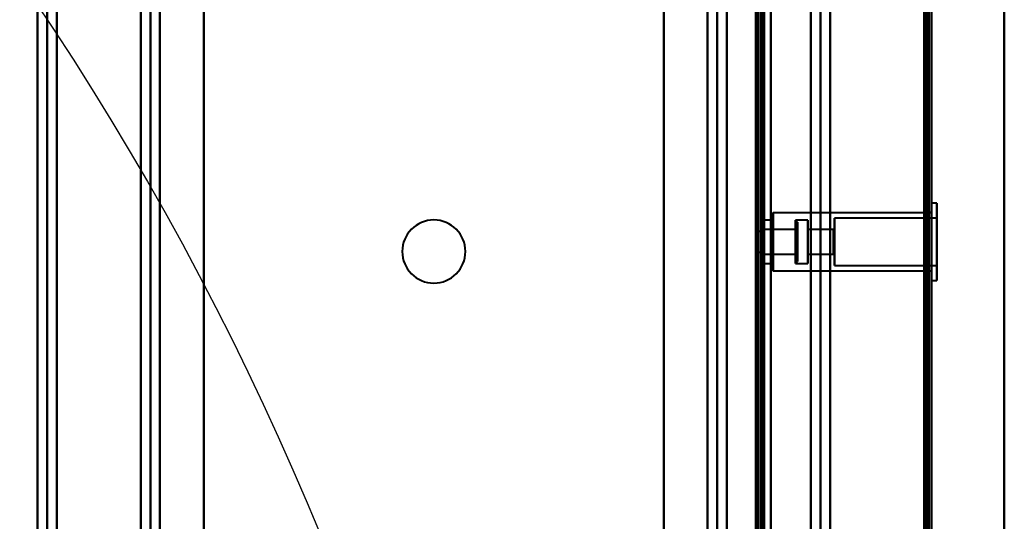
# Model space of a CAD drawing. Header units: millimetres. Extents: x -852 to 852, y -1321 to 592.
# Tile 107 of 111: x 503 to 705, y 216 to 319. Entities that reach past the tile are written whole.
import ezdxf

# ---------------------------------------------------------------- set-up
doc = ezdxf.new("R2010")
doc.units = ezdxf.units.MM
doc.layers.add('A-GENM', color=13, linetype='Continuous', lineweight=40)
doc.layers.add('G-IMPT', color=8, linetype='Continuous', lineweight=40)

# ---------------------------------------------------------------- blocks, each defined once
blk = doc.blocks.new('Nexa Toit - 1000-768948-Niveau de réf_')
at = {"layer": 'A-GENM'}
for p, q in [((705, -490), (705, 490)), ((705, 490), (705, -490))]:
    blk.add_line(p, q, dxfattribs=at)
blk = doc.blocks.new('NEXA 1500 CALQUES_dwg-769064-Niveau de réf_')
at = {"layer": 'G-IMPT'}
for p, q in [((655, 448.85), (655, -383.95)), ((690, -384.45), (690, 449.35)), ((690, -384.45), (690, 449.35)), ((506.2, 432.95), (506.2, -385.05)), ((508.2, 432.95), (508.2, -385.05)), ((667.23, -385.05), (667.23, 432.95)), ((669.23, -385.05), (669.23, 432.95)), ((654.5, -383.95), (654.5, 413.85)), ((691.1, 313.9), (690, 313.9)), ((690, 298), (690, 313.9)), ((690, 298), (690, 313.9)), ((690, 313.9), (690, 298)), ((690, 313.9), (690, 298)), ((691.1, 298), (691.1, 313.9)), ((691.1, 298), (691.1, 313.9)), ((691.1, 313.9), (691.1, 298)), ((691.1, 313.9), (691.1, 298)), ((655.5, 311.95), (655, 311.95)), ((655, 299.95), (655, 311.95)), ((655, 299.95), (655, 311.95)), ((655, 311.95), (655, 299.95)), ((655, 311.95), (655, 299.95)), ((655.5, 299.95), (655.5, 311.95)), ((655.5, 299.95), (655.5, 311.95)), ((655.5, 311.95), (655.5, 299.95)), ((655.5, 311.95), (655.5, 299.95)), ((657.5, 311.9), (657.1, 311.5)), ((690, 311.9), (657.5, 311.9)), ((657.5, 311.9), (657.5, 300)), ((657.5, 311.9), (657.5, 300)), ((657.5, 300), (657.5, 311.9)), ((657.5, 300), (657.5, 311.9)), ((690, 311.95), (689.5, 311.95)), ((689.5, 311.95), (689.5, 299.95)), ((689.5, 311.95), (689.5, 299.95)), ((689.5, 299.95), (689.5, 311.95)), ((689.5, 299.95), (689.5, 311.95)), ((690, 299.95), (690, 311.95)), ((690, 305.95), (690, 311.95)), ((690, 311.9), (690, 300)), ((690, 311.9), (690, 300)), ((657.1, 310.4), (655, 310.4)), ((655, 301.5), (655, 310.4)), ((655, 301.5), (655, 310.4)), ((655, 310.4), (655, 301.5)), ((655, 310.4), (655, 301.5)), ((657.1, 311.5), (657.1, 300.4)), ((657.1, 311.5), (657.1, 300.4)), ((657.1, 300.4), (657.1, 311.5)), ((657.1, 300.4), (657.1, 311.5)), ((657.1, 301.5), (657.1, 310.4)), ((657.1, 301.5), (657.1, 310.4)), ((657.1, 310.4), (657.1, 301.5)), ((657.1, 310.4), (657.1, 301.5)), ((662.5, 310), (662.1, 310.4)), ((664.6, 310.4), (662.1, 310.4)), ((662.1, 301.84), (662.1, 310.4)), ((662.1, 310.4), (662.1, 301.84)), ((662.1, 310.4), (662.1, 301.5)), ((662.1, 301.5), (662.1, 310.06)), ((662.5, 302.21), (662.5, 310)), ((662.5, 310), (662.5, 302.21)), ((662.5, 301.9), (662.5, 309.69)), ((662.5, 309.69), (662.5, 301.9)), ((664.6, 301.5), (664.6, 310.4)), ((664.6, 301.5), (664.6, 310.4)), ((664.6, 310.4), (664.6, 301.5)), ((664.6, 310.4), (664.6, 301.5)), ((691.1, 310.8), (670.1, 310.8)), ((670.1, 301.1), (670.1, 310.8)), ((670.1, 301.1), (670.1, 310.8)), ((670.1, 310.8), (670.1, 301.1)), ((670.1, 310.8), (670.1, 301.1)), ((691.1, 301.1), (691.1, 310.8)), ((691.1, 301.1), (691.1, 310.8)), ((691.1, 310.8), (691.1, 301.1)), ((691.1, 310.8), (691.1, 301.1)), ((655, 308.05), (654, 308.05)), ((654, 303.85), (654, 308.05)), ((654, 303.85), (654, 308.05)), ((654, 308.05), (654, 305.95)), ((654, 308.05), (654, 305.95)), ((662.3, 308.5), (655, 308.5)), ((655, 303.4), (655, 308.5)), ((655, 303.4), (655, 308.5)), ((655, 308.5), (655, 303.4)), ((655, 308.5), (655, 303.4)), ((655, 305.95), (655, 308.05)), ((655, 305.95), (655, 308.05)), ((655, 308.05), (655, 303.85)), ((655, 308.05), (655, 303.85)), ((662.5, 308.7), (662.3, 308.5)), ((662.3, 305.95), (662.3, 308.5)), ((662.3, 303.4), (662.3, 308.5)), ((662.3, 308.5), (662.3, 305.95)), ((662.3, 308.31), (662.3, 303.4)), ((662.5, 303.41), (662.5, 308.7)), ((662.5, 308.7), (662.5, 303.41)), ((662.5, 303.2), (662.5, 308.49)), ((662.5, 308.49), (662.5, 303.2)), ((669.9, 308.5), (664.6, 308.5)), ((664.6, 303.4), (664.6, 308.5)), ((664.6, 303.4), (664.6, 308.5)), ((664.6, 308.5), (664.6, 303.4)), ((664.6, 308.5), (664.6, 303.4)), ((670.1, 308.7), (669.9, 308.5)), ((669.9, 303.4), (669.9, 308.5)), ((669.9, 303.4), (669.9, 308.5)), ((669.9, 308.5), (669.9, 303.4)), ((669.9, 308.5), (669.9, 303.4)), ((670.1, 303.2), (670.1, 308.7)), ((670.1, 303.2), (670.1, 308.7)), ((670.1, 308.7), (670.1, 303.2)), ((670.1, 308.7), (670.1, 303.2)), ((654, 305.95), (654, 303.85)), ((655, 303.85), (655, 305.95)), ((662.3, 303.4), (662.3, 305.95)), ((662.3, 305.95), (662.3, 303.59)), ((690, 299.95), (690, 305.95)), ((654, 303.85), (655, 303.85)), ((655, 303.4), (662.3, 303.4)), ((662.1, 301.5), (662.5, 301.9)), ((662.1, 301.84), (662.1, 301.5)), ((662.3, 303.4), (662.5, 303.2)), ((664.6, 303.4), (669.9, 303.4)), ((669.9, 303.4), (670.1, 303.2)), ((655, 301.5), (657.1, 301.5)), ((655, 299.95), (655.5, 299.95)), ((657.1, 300.4), (657.5, 300)), ((657.5, 300), (690, 300)), ((662.1, 301.5), (664.6, 301.5)), ((670.1, 301.1), (691.1, 301.1)), ((689.5, 299.95), (690, 299.95)), ((690, 298), (691.1, 298))]:
    blk.add_line(p, q, dxfattribs=at)
at = {"layer": 'G-IMPT', "flags": 128}
for points in [[(655.5, 448.85), (655.5, 240.65), (655.5, 32.45), (655.5, -175.75), (655.5, -383.95)], [(655.5, -383.95), (655.5, -175.75), (655.5, 32.45), (655.5, 240.65), (655.5, 448.85)], [(655.6, -383.95), (655.6, -175.75), (655.6, 32.45), (655.6, 240.65), (655.6, 448.85)], [(655.6, 448.85), (655.6, 240.65), (655.6, 32.45), (655.6, -175.75), (655.6, -383.95)], [(655.6, 448.85), (655.6, 240.65), (655.6, 32.45), (655.6, -175.75), (655.6, -383.95)], [(655.6, 448.85), (655.6, 240.65), (655.6, 32.45), (655.6, -175.75), (655.6, -383.95)], [(655.6, -383.95), (655.6, -175.75), (655.6, 32.45), (655.6, 240.65), (655.6, 448.85)], [(655.6, -383.95), (655.6, -175.75), (655.6, 32.45), (655.6, 240.65), (655.6, 448.85)], [(657, 448.85), (657, 240.65), (657, 32.45), (657, -175.75), (657, -383.95)], [(657, -383.95), (657, -175.75), (657, 32.45), (657, 240.65), (657, 448.85)], [(657, 448.85), (657, 240.65), (657, 32.45), (657, -175.75), (657, -383.95)], [(657, -383.95), (657, -175.75), (657, 32.45), (657, 240.65), (657, 448.85)], [(657, 448.85), (657, 240.65), (657, 32.45), (657, -175.75), (657, -383.95)], [(657, -383.95), (657, -175.75), (657, 32.45), (657, 240.65), (657, 448.85)], [(688.5, 448.85), (688.5, 240.65), (688.5, 32.45), (688.5, -175.75), (688.5, -383.95)], [(688.5, -383.95), (688.5, -175.75), (688.5, 32.45), (688.5, 240.65), (688.5, 448.85)], [(688.5, 448.85), (688.5, 240.65), (688.5, 32.45), (688.5, -175.75), (688.5, -383.95)], [(688.5, -383.95), (688.5, -175.75), (688.5, 32.45), (688.5, 240.65), (688.5, 448.85)], [(688.5, -383.95), (688.5, -175.75), (688.5, 32.45), (688.5, 240.65), (688.5, 448.85)], [(688.5, 448.85), (688.5, 240.65), (688.5, 32.45), (688.5, -175.75), (688.5, -383.95)], [(688.5, -383.95), (688.5, -175.75), (688.5, 32.45), (688.5, 240.65), (688.5, 448.85)], [(688.5, 448.85), (688.5, 240.65), (688.5, 32.45), (688.5, -175.75), (688.5, -383.95)], [(688.9, -383.95), (688.9, -175.75), (688.9, 32.45), (688.9, 240.65), (688.9, 448.85)], [(688.9, 448.85), (688.9, 240.65), (688.9, 32.45), (688.9, -175.75), (688.9, -383.95)], [(689, -384.05), (689, -175.8), (689, 32.45), (689, 240.7), (689, 448.95)], [(689, 448.95), (689, 240.7), (689, 32.45), (689, -175.8), (689, -384.05)], [(689, 448.85), (689, 240.65), (689, 32.45), (689, -175.75), (689, -383.95)], [(689, -383.95), (689, -175.75), (689, 32.45), (689, 240.65), (689, 448.85)], [(689.4, -384.45), (689.4, -176), (689.4, 32.45), (689.4, 240.9), (689.4, 449.35)], [(689.4, 449.35), (689.4, 240.9), (689.4, 32.45), (689.4, -176), (689.4, -384.45)], [(689.4, 449.35), (689.4, 240.9), (689.4, 32.45), (689.4, -176), (689.4, -384.45)], [(689.4, -384.45), (689.4, -176), (689.4, 32.45), (689.4, 240.9), (689.4, 449.35)], [(689.4, 449.35), (689.4, 240.9), (689.4, 32.45), (689.4, -176), (689.4, -384.45)], [(689.4, 449.35), (689.4, 240.9), (689.4, 32.45), (689.4, -176), (689.4, -384.45)], [(689.4, -384.45), (689.4, -176), (689.4, 32.45), (689.4, 240.9), (689.4, 449.35)], [(689.4, -384.45), (689.4, -176), (689.4, 32.45), (689.4, 240.9), (689.4, 449.35)], [(689.4, 449.35), (689.4, 240.9), (689.4, 32.45), (689.4, -176), (689.4, -384.45)], [(689.5, -384.45), (689.5, -176), (689.5, 32.45), (689.5, 240.9), (689.5, 449.35)], [(689.5, -384.45), (689.5, -176), (689.5, 32.45), (689.5, 240.9), (689.5, 449.35)], [(689.5, 449.35), (689.5, 240.9), (689.5, 32.45), (689.5, -176), (689.5, -384.45)], [(689.5, -383.95), (689.5, -175.75), (689.5, 32.45), (689.5, 240.65), (689.5, 448.85)], [(689.5, 448.85), (689.5, 240.65), (689.5, 32.45), (689.5, -175.75), (689.5, -383.95)], [(689.5, -383.95), (689.5, -175.75), (689.5, 32.45), (689.5, 240.65), (689.5, 448.85)], [(689.5, 448.85), (689.5, 240.65), (689.5, 32.45), (689.5, -175.75), (689.5, -383.95)], [(689.5, -383.95), (689.5, -175.75), (689.5, 32.45), (689.5, 240.65), (689.5, 448.85)], [(689.5, 448.85), (689.5, 240.65), (689.5, 32.45), (689.5, -175.75), (689.5, -383.95)], [(690, -384.45), (690, -176), (690, 32.45), (690, 240.9), (690, 449.35)], [(690, 449.35), (690, 240.9), (690, 32.45), (690, -176), (690, -384.45)], [(690, -384.45), (690, -176), (690, 32.45), (690, 240.9), (690, 449.35)], [(690, 449.35), (690, 240.9), (690, 32.45), (690, -176), (690, -384.45)], [(690, -384.45), (690, -176), (690, 32.45), (690, 240.9), (690, 449.35)], [(690, -384.45), (690, -176), (690, 32.45), (690, 240.9), (690, 449.35)], [(690, 449.35), (690, 240.9), (690, 32.45), (690, -176), (690, -384.45)], [(690, 449.35), (690, 240.9), (690, 32.45), (690, -176), (690, -384.45)], [(506.26, -385.05), (506.26, -180.55), (506.26, 23.95), (506.26, 228.45), (506.26, 432.95)], [(506.26, 432.95), (506.26, 228.45), (506.26, 23.95), (506.26, -180.55), (506.26, -385.05)], [(508.23, -385.05), (508.23, -180.55), (508.23, 23.95), (508.23, 228.45), (508.23, 432.95)], [(508.23, 432.95), (508.23, 228.45), (508.23, 23.95), (508.23, -180.55), (508.23, -385.05)], [(510.2, 432.95), (510.2, 228.45), (510.2, 23.95), (510.2, -180.55), (510.2, -385.05)], [(510.2, -385.05), (510.2, -180.55), (510.2, 23.95), (510.2, 228.45), (510.2, 432.95)], [(657, 432.95), (657, 228.6), (657, 24.25), (657, -180.1), (657, -384.45)], [(657, -384.45), (657, -180.1), (657, 24.25), (657, 228.6), (657, 432.95)], [(665.23, -385.05), (665.23, -180.55), (665.23, 23.95), (665.23, 228.45), (665.23, 432.95)], [(665.23, 432.95), (665.23, 228.45), (665.23, 23.95), (665.23, -180.55), (665.23, -385.05)], [(665.23, -384.45), (665.23, -180.1), (665.23, 24.25), (665.23, 228.6), (665.23, 432.95)], [(665.23, 432.95), (665.23, 228.6), (665.23, 24.25), (665.23, -180.1), (665.23, -384.45)], [(667.2, 432.95), (667.2, 228.45), (667.2, 23.95), (667.2, -180.55), (667.2, -385.05)], [(667.2, -385.05), (667.2, -180.55), (667.2, 23.95), (667.2, 228.45), (667.2, 432.95)], [(669.17, 432.95), (669.17, 228.45), (669.17, 23.95), (669.17, -180.55), (669.17, -385.05)], [(669.17, -385.05), (669.17, -180.55), (669.17, 23.95), (669.17, 228.45), (669.17, 432.95)], [(540.43, 425.95), (540.43, 224.95), (540.43, 23.95), (540.43, -177.05), (540.43, -378.05)], [(540.43, -378.05), (540.43, -177.05), (540.43, 23.95), (540.43, 224.95), (540.43, 425.95)], [(635, -378.05), (635, -177.05), (635, 23.95), (635, 224.95), (635, 425.95)], [(635, 425.95), (635, 224.95), (635, 23.95), (635, -177.05), (635, -378.05)], [(655, 416.95), (655, 216.72), (655, 16.5), (655, -183.73), (655, -383.95)], [(655, -383.95), (655, -183.73), (655, 16.5), (655, 216.72), (655, 416.95)], [(510.2, -384.45), (510.2, -184.75), (510.2, 14.95), (510.2, 214.65), (510.2, 414.35)], [(510.2, 414.35), (510.2, 214.65), (510.2, 14.95), (510.2, -184.75), (510.2, -384.45)], [(540.43, 414.35), (540.43, 216.25), (540.43, 18.15), (540.43, -179.95), (540.43, -378.05)], [(540.43, -378.05), (540.43, -179.95), (540.43, 18.15), (540.43, 216.25), (540.43, 414.35)], [(635, -378.05), (635, -179.95), (635, 18.15), (635, 216.25), (635, 414.35)], [(635, 414.35), (635, 216.25), (635, 18.15), (635, -179.95), (635, -378.05)], [(653.9, 413.85), (653.9, 214.4), (653.9, 14.95), (653.9, -184.5), (653.9, -383.95)], [(653.9, -383.95), (653.9, -184.5), (653.9, 14.95), (653.9, 214.4), (653.9, 413.85)], [(654, -384.05), (654, -184.55), (654, 14.95), (654, 214.45), (654, 413.95)], [(654, 413.95), (654, 214.45), (654, 14.95), (654, -184.55), (654, -384.05)], [(654, -383.95), (654, -184.5), (654, 14.95), (654, 214.4), (654, 413.85)], [(654, 413.85), (654, 214.4), (654, 14.95), (654, -184.5), (654, -383.95)], [(654.4, -384.45), (654.4, -184.75), (654.4, 14.95), (654.4, 214.65), (654.4, 414.35)], [(654.4, -384.45), (654.4, -184.75), (654.4, 14.95), (654.4, 214.65), (654.4, 414.35)], [(654.4, 414.35), (654.4, 214.65), (654.4, 14.95), (654.4, -184.75), (654.4, -384.45)], [(654.5, 414.35), (654.5, 214.65), (654.5, 14.95), (654.5, -184.75), (654.5, -384.45)], [(654.5, 413.85), (654.5, 214.4), (654.5, 14.95), (654.5, -184.5), (654.5, -383.95)], [(654.5, 413.85), (654.5, 214.4), (654.5, 14.95), (654.5, -184.5), (654.5, -383.95)], [(654.5, -383.95), (654.5, -184.5), (654.5, 14.95), (654.5, 214.4), (654.5, 413.85)], [(654.5, -383.95), (654.5, -184.5), (654.5, 14.95), (654.5, 214.4), (654.5, 413.85)], [(654.5, 413.85), (654.5, 214.4), (654.5, 14.95), (654.5, -184.5), (654.5, -383.95)], [(654.5, -383.95), (654.5, -184.5), (654.5, 14.95), (654.5, 214.4), (654.5, 413.85)], [(655, -383.95), (655, -184.38), (655, 15.2), (655, 214.77), (655, 414.35)], [(655, 414.35), (655, 214.77), (655, 15.2), (655, -184.38), (655, -383.95)], [(655, -384.45), (655, -184.75), (655, 14.95), (655, 214.65), (655, 414.35)], [(655, 414.35), (655, 214.77), (655, 15.2), (655, -184.38), (655, -383.95)], [(655, -383.95), (655, -184.38), (655, 15.2), (655, 214.77), (655, 414.35)], [(655, 414.35), (655, 214.65), (655, 14.95), (655, -184.75), (655, -384.45)], [(527.49, -363.83), (527.49, -169.94), (527.49, 23.95), (527.49, 217.84), (527.49, 411.73)], [(527.49, 411.73), (527.49, 217.84), (527.49, 23.95), (527.49, -169.94), (527.49, -363.83)], [(529.46, 411.79), (529.46, 217.87), (529.46, 23.95), (529.46, -169.97), (529.46, -363.89)], [(529.46, -363.89), (529.46, -169.97), (529.46, 23.95), (529.46, 217.87), (529.46, 411.79)], [(531.43, 411.73), (531.43, 217.84), (531.43, 23.95), (531.43, -169.94), (531.43, -363.83)], [(531.43, -363.83), (531.43, -169.94), (531.43, 23.95), (531.43, 217.84), (531.43, 411.73)], [(531.43, -363.83), (531.43, -169.94), (531.43, 23.95), (531.43, 217.84), (531.43, 411.73)], [(531.43, 411.73), (531.43, 217.84), (531.43, 23.95), (531.43, -169.94), (531.43, -363.83)], [(644.01, -363.83), (644.01, -169.94), (644.01, 23.95), (644.01, 217.84), (644.01, 411.73)], [(644.01, 411.73), (644.01, 217.84), (644.01, 23.95), (644.01, -169.94), (644.01, -363.83)], [(644.01, -363.83), (644.01, -169.94), (644.01, 23.95), (644.01, 217.84), (644.01, 411.73)], [(644.01, 411.73), (644.01, 217.84), (644.01, 23.95), (644.01, -169.94), (644.01, -363.83)], [(645.98, -363.89), (645.98, -169.97), (645.98, 23.95), (645.98, 217.87), (645.98, 411.79)], [(645.98, 411.79), (645.98, 217.87), (645.98, 23.95), (645.98, -169.97), (645.98, -363.89)], [(647.95, 411.73), (647.95, 217.84), (647.95, 23.95), (647.95, -169.94), (647.95, -363.83)], [(647.95, -363.83), (647.95, -169.94), (647.95, 23.95), (647.95, 217.84), (647.95, 411.73)]]:
    blk.add_lwpolyline(points, dxfattribs=at)
at = {"layer": 'G-IMPT'}
for start, end in [(0, 180), (0, 180), (90, 270), (360, 180), (270, 90), (180, 270), (180, 0), (180, 0), (270, 0)]:
    blk.add_arc((587.72, 303.95), 6.5, start, end, dxfattribs=at)

msp = doc.modelspace()

# ---------------------------------------------------------------- linework, layer by layer
at = {"color": 94, "lineweight": 30}
msp.add_circle((0, -17.5), 609.6, dxfattribs=at)

# ---------------------------------------------------------------- block references
at = {"layer": 'A-GENM'}
msp.add_blockref('Nexa Toit - 1000-768948-Niveau de réf_', (0, 0), dxfattribs=at)
at = {"layer": 'G-IMPT'}
msp.add_blockref('NEXA 1500 CALQUES_dwg-769064-Niveau de réf_', (0, -32.45), dxfattribs=at)

doc.saveas('drawing.dxf')
